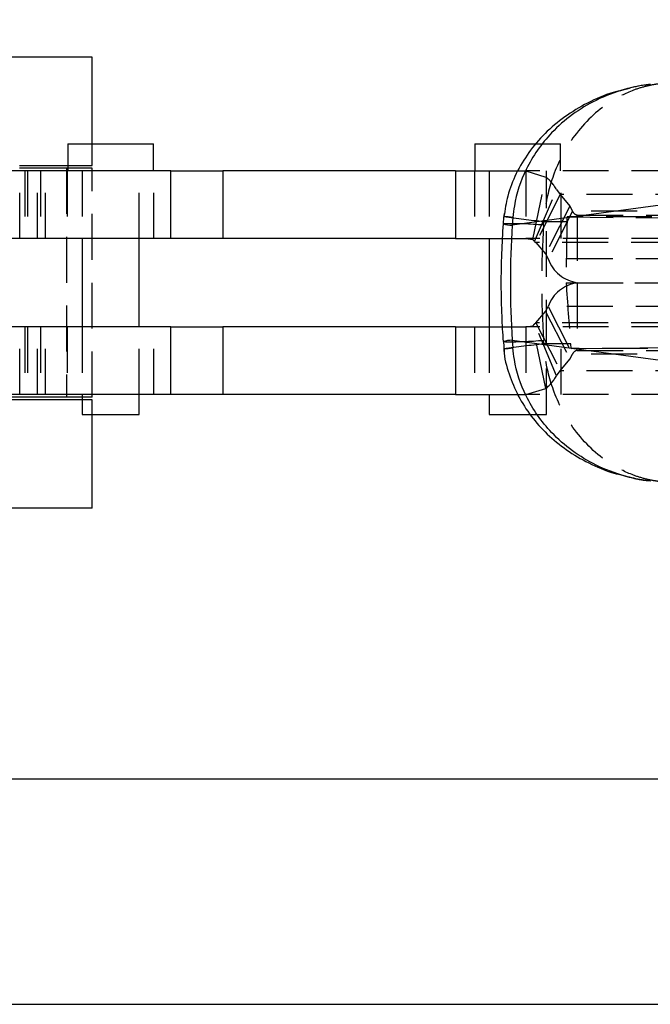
# Model space of a CAD drawing. Extents: x 144 to 818, y 5 to 576.
# Tile 16 of 49: x 332 to 367, y 20 to 75. Entities that reach past the tile are written whole.
import ezdxf

# ---------------------------------------------------------------- set-up
doc = ezdxf.new("R2010")
doc.units = 0
doc.header["$LTSCALE"] = 2
doc.linetypes.add('HIDDEN', pattern=[1.905, 1.27, -0.635])
doc.layers.get('0').update_dxf_attribs({"linetype": 'CONTINUOUS'})
doc.styles.add('SLDTEXTSTYLE0', font='TXT', dxfattribs={"width": 0.75})
doc.dimstyles.new('SLDDIMSTYLE1', dxfattribs={"dimtxt": 7, "dimasz": 6.604, "dimexe": 0, "dimexo": 0.0625, "dimgap": 1.75, "dimtad": 1, "dimdec": 3, "dimrnd": 1e-09, "dimzin": 12, "dimtxsty": 'SLDTEXTSTYLE0', "dimsah": 1, "dimcen": 0.09, "dimazin": 3, "dimtfac": 1, "dimtdec": 3, "dimtofl": 0, "dimtmove": 0, "dimatfit": 3, "dimtolj": 1, "dimtzin": 12})

# ---------------------------------------------------------------- blocks, each defined once
blk = doc.blocks.new('_D_6')
at = {"color": 179, "linetype": 'CONTINUOUS'}
for p, q in [((321.546, 100.212), (426.992, 100.212)), ((424.992, 20.212), (424.992, 100.212)), ((321.546, 20.212), (426.992, 20.212))]:
    blk.add_line(p, q, dxfattribs=at)
for points in [[(424.992, 100.212), (423.976, 93.608), (426.008, 93.608)], [(424.992, 20.212), (426.008, 26.816), (423.976, 26.816)]]:
    blk.add_solid(points, dxfattribs=at)
at = {"color": 179, "linetype": 'CONTINUOUS', "insert": (415.969, 52.538, -138.306), "char_height": 7, "attachment_point": 1, "rotation": 90, "style": 'SLDTEXTSTYLE0'}
blk.add_mtext('80', dxfattribs=at)
blk = doc.blocks.new('_D_7')
at = {"color": 179, "linetype": 'CONTINUOUS'}
for p, q in [((316.046, 87.712), (405.134, 87.712)), ((403.134, 87.712), (403.134, 32.712)), ((316.046, 32.712), (405.134, 32.712))]:
    blk.add_line(p, q, dxfattribs=at)
for points in [[(403.134, 87.712), (402.118, 81.108), (404.15, 81.108)], [(403.134, 32.712), (404.15, 39.316), (402.118, 39.316)]]:
    blk.add_solid(points, dxfattribs=at)
at = {"color": 179, "linetype": 'CONTINUOUS', "insert": (394.11, 52.538, -138.306), "char_height": 7, "attachment_point": 1, "rotation": 90, "style": 'SLDTEXTSTYLE0'}
blk.add_mtext('55', dxfattribs=at)

msp = doc.modelspace()

# ---------------------------------------------------------------- linework, layer by layer
at = {"color": 7, "linetype": 'CONTINUOUS'}
for p, q in [((335.8962, 72.712), (323.6139, 72.712)), ((335.8962, 67.912), (335.8962, 72.712)), ((334.543, 67.912), (334.543, 66.412)), ((334.543, 67.912), (339.293, 67.912)), ((339.293, 66.412), (339.293, 67.912)), ((357.092, 67.912), (357.092, 66.412)), ((357.092, 67.912), (360.4991, 67.912)), ((331.8674, 66.712), (334.543, 66.712)), ((340.2523, 66.412), (327.3441, 66.412)), ((334.543, 66.562), (331.8674, 66.562)), ((340.2523, 62.662), (340.2523, 66.412)), ((340.2523, 66.412), (343.1361, 66.412)), ((343.1361, 66.412), (343.1361, 62.662)), ((356.0108, 66.412), (343.1361, 66.412)), ((356.0108, 66.412), (356.0108, 62.662)), ((356.0108, 66.412), (359.4796, 66.412)), ((374.7762, 65.5198), (359.1662, 63.4011)), ((359.1942, 63.8285), (359.1662, 63.4011)), ((340.2523, 62.662), (327.3441, 62.662)), ((335.3305, 62.662), (335.3305, 57.762)), ((338.5055, 57.762), (338.5055, 62.662)), ((343.1361, 62.662), (340.2523, 62.662)), ((356.0108, 62.662), (343.1361, 62.662)), ((356.0108, 62.662), (358.6121, 62.662)), ((357.8795, 62.662), (357.8795, 57.762)), ((340.2523, 57.762), (327.3441, 57.762)), ((340.2523, 54.012), (340.2523, 57.762)), ((340.2523, 57.762), (343.1361, 57.762)), ((343.1361, 57.762), (343.1361, 54.012)), ((356.0108, 57.762), (343.1361, 57.762)), ((356.0108, 57.762), (356.0108, 54.012)), ((356.0108, 57.762), (358.6102, 57.762)), ((358.6797, 56.9478), (358.7121, 56.3852)), ((359.1662, 57.0229), (374.7762, 54.9042)), ((359.1662, 57.0229), (359.1942, 56.5956)), ((340.2523, 54.012), (327.3441, 54.012)), ((335.3305, 53.862), (331.0799, 53.862)), ((335.3305, 53.712), (331.0799, 53.712)), ((335.3305, 54.012), (335.3305, 52.912)), ((338.5055, 52.912), (338.5055, 54.012)), ((343.1361, 54.012), (340.2523, 54.012)), ((356.0108, 54.012), (343.1361, 54.012)), ((356.0108, 54.012), (359.4711, 54.012)), ((357.8795, 54.012), (357.8795, 52.912)), ((335.3305, 52.912), (338.5055, 52.912)), ((335.8962, 47.712), (335.8962, 52.912)), ((357.8795, 52.912), (360.1573, 52.912)), ((335.8962, 47.712), (323.6139, 47.712))]:
    msp.add_line(p, q, dxfattribs=at)
at = {"color": 7, "linetype": 'HIDDEN'}
for p, q in [((335.8962, 66.712), (335.8962, 67.912)), ((360.4991, 67.912), (361.842, 67.912)), ((361.842, 66.412), (361.842, 67.912)), ((334.543, 66.712), (335.8962, 66.712)), ((331.8924, 62.662), (331.8924, 66.412)), ((332.1715, 66.412), (332.1715, 62.662)), ((332.3027, 66.412), (332.3027, 62.662)), ((332.8708, 62.662), (332.8708, 66.412)), ((333.0314, 66.412), (333.0314, 62.662)), ((333.312, 62.662), (333.312, 66.412)), ((334.481, 66.562), (334.481, 53.862)), ((334.518, 66.412), (334.518, 62.662)), ((335.8962, 66.562), (334.543, 66.562)), ((335.3305, 66.412), (335.3305, 62.662)), ((335.8962, 53.862), (335.8962, 66.562)), ((338.5055, 62.662), (338.5055, 66.412)), ((339.318, 62.662), (339.318, 66.412)), ((357.067, 66.412), (357.067, 62.662)), ((357.8795, 66.412), (357.8795, 62.662)), ((359.4796, 66.412), (359.9217, 66.412)), ((359.9217, 66.412), (361.0305, 66.0705)), ((372.1219, 66.412), (359.9217, 66.412)), ((359.9217, 66.412), (359.9217, 62.662)), ((360.3016, 62.6059), (361.0305, 66.0705)), ((361.0545, 52.912), (361.0545, 66.412)), ((361.867, 62.662), (361.867, 66.412)), ((360.3981, 62.4911), (361.6181, 65.3707)), ((361.8241, 65.0979), (360.4773, 62.4463)), ((361.6181, 65.3707), (361.8241, 65.0979)), ((361.8241, 65.0979), (362.3601, 64.4554)), ((373.4421, 65.0979), (361.8241, 65.0979)), ((362.3601, 64.4554), (361.0134, 61.8037)), ((362.3601, 64.4554), (362.5012, 64.1778)), ((362.5012, 64.1778), (361.1544, 61.5261)), ((373.6997, 64.1778), (362.5012, 64.1778)), ((362.7657, 63.962), (362.7657, 60.212)), ((362.7657, 63.962), (393.1943, 63.962)), ((360.8946, 63.4011), (360.9124, 63.6039)), ((360.9124, 63.6039), (362.199, 63.6094)), ((362.199, 63.6094), (362.2079, 63.8554)), ((362.2079, 63.8554), (395.8409, 63.5685)), ((374.5171, 63.8554), (362.2079, 63.8554)), ((358.6121, 62.662), (359.9217, 62.662)), ((372.1219, 62.662), (359.9217, 62.662)), ((359.9217, 62.662), (360.3016, 62.6059)), ((360.3981, 62.4911), (360.4773, 62.4463)), ((360.4773, 62.4463), (361.0134, 61.8037)), ((372.0953, 62.4463), (360.4773, 62.4463)), ((361.0134, 61.8037), (361.1544, 61.5261)), ((372.3529, 61.5261), (361.1544, 61.5261)), ((362.1504, 60.2114), (395.8409, 60.2014)), ((362.7657, 60.212), (393.1943, 60.212)), ((362.7657, 60.212), (362.7657, 56.462)), ((360.4773, 57.9778), (361.0134, 58.6203)), ((361.0134, 58.6203), (361.1544, 58.8979)), ((361.0134, 58.6203), (362.3601, 55.9686)), ((372.3529, 58.8979), (361.1544, 58.8979)), ((361.1544, 58.8979), (362.5012, 56.2463)), ((360.3981, 57.933), (360.4773, 57.9778)), ((361.6181, 55.0533), (360.3981, 57.933)), ((360.4773, 57.9778), (361.8241, 55.3261)), ((372.0953, 57.9778), (360.4773, 57.9778)), ((331.8924, 54.012), (331.8924, 57.762)), ((332.1715, 57.762), (332.1715, 54.012)), ((332.3027, 57.762), (332.3027, 54.012)), ((332.8708, 54.012), (332.8708, 57.762)), ((333.0314, 57.762), (333.0314, 54.012)), ((333.312, 54.012), (333.312, 57.762)), ((334.518, 57.762), (334.518, 54.012)), ((335.3305, 57.762), (335.3305, 54.012)), ((338.5055, 54.012), (338.5055, 57.762)), ((339.318, 54.012), (339.318, 57.762)), ((357.067, 57.762), (357.067, 54.012)), ((357.8795, 57.762), (357.8795, 54.012)), ((358.6102, 57.762), (359.9217, 57.762)), ((359.9217, 57.762), (360.3016, 57.8181)), ((372.1219, 57.762), (359.9217, 57.762)), ((359.9217, 57.762), (359.9217, 54.012)), ((361.0305, 54.3535), (360.3016, 57.8181)), ((361.867, 54.012), (361.867, 57.762)), ((360.9124, 56.8201), (360.8946, 57.0229)), ((362.4037, 56.8138), (360.9124, 56.8201)), ((362.4273, 56.5686), (362.4037, 56.8138)), ((362.4273, 56.5686), (396.3175, 56.8578)), ((362.3601, 55.9686), (362.5012, 56.2463)), ((374.2977, 56.5686), (362.4273, 56.5686)), ((373.6997, 56.2463), (362.5012, 56.2463)), ((362.7657, 56.462), (393.1943, 56.462)), ((361.8241, 55.3261), (362.3601, 55.9686)), ((361.6181, 55.0533), (361.8241, 55.3261)), ((373.4421, 55.3261), (361.8241, 55.3261)), ((359.9217, 54.012), (361.0305, 54.3535)), ((335.8962, 53.862), (335.3305, 53.862)), ((335.8962, 53.712), (335.3305, 53.712)), ((335.8962, 52.912), (335.8962, 53.712)), ((359.4711, 54.012), (359.9217, 54.012)), ((372.1219, 54.012), (359.9217, 54.012)), ((360.1573, 52.912), (361.0545, 52.912))]:
    msp.add_line(p, q, dxfattribs=at)
for centre, radius, start, end in [((359.2676, 63.9935), 2.7243, 30.36615, 49.6755), ((371.7454, 160.2498), 97.2511, 262.286213, 263.604473), ((362.8122, 64.2891), 0.3304, 199.69327, 261.90736), ((359.0995, 43.9133), 19.5703, 84.73722, 91.30253), ((360.0123, 62.265), 0.4472, 30.36335, 49.67671), ((363.0489, 62.2042), 2.0122, 199.69356, 261.90776), ((363.0489, 58.2198), 2.0122, 98.09224, 160.30644), ((360.0123, 58.159), 0.4472, 310.32329, 329.63665), ((359.0987, 76.5264), 19.586, 268.70078, 275.26082), ((371.7438, -39.8124), 97.2376, 96.395459, 97.713902), ((362.8122, 56.1349), 0.3304, 98.09264, 160.30673), ((359.2676, 56.4305), 2.7243, 310.3245, 329.63385)]:
    msp.add_arc(centre, radius, start, end, dxfattribs=at)
at = {"color": 8, "linetype": 'CONTINUOUS'}
for centre, radius, start, end in [((358.0491, 54.9114), 8.9903, 82.68191, 85.89992), ((359.1967, 65.3306), 1.9298, 253.68772, 269.09388), ((359.1962, 55.097), 1.9261, 90.89424, 106.32991), ((358.0487, 65.5158), 8.9935, 274.10076, 277.31762)]:
    msp.add_arc(centre, radius, start, end, dxfattribs=at)
at = {"color": 7, "linetype": 'CONTINUOUS'}
msp.add_ellipse((437.7689, 60.212), major_axis=(78.7107, 0), ratio=0.7737193, start_param=3.0892029, end_param=3.1939824, dxfattribs=at)
at = {"color": 7, "linetype": 'HIDDEN'}
for centre, major_axis, ratio, start_param, end_param in [((437.7689, 60.212), (76.9799, 0), 0.7911154, 3.0892029, 3.1939824), ((393.3097, 60.212), (0, 60.9), 0.511646, 1.5149814, 1.5708063), ((393.3091, 60.212), (-4.9565, 60.8477), 0.5091385, 1.5293565, 1.585176)]:
    msp.add_ellipse(centre, major_axis=major_axis, ratio=ratio, start_param=start_param, end_param=end_param, dxfattribs=at)
at = {"color": 8, "linetype": 'CONTINUOUS'}
for points, knots in [([(366.821, 71.2065), (366.6651, 71.1864), (366.1989, 71.1262), (365.1711, 70.8936), (363.3733, 70.2182), (361.3678, 68.763), (359.8902, 66.6447), (359.3261, 64.9615), (359.2192, 64.0432), (359.1942, 63.8285)], [0, 0, 0, 0, 0.0412005, 0.1232331, 0.2757713, 0.5426946, 0.7583059, 0.9435004, 1, 1, 1, 1]), ([(366.8141, 49.2185), (366.6605, 49.2383), (366.1966, 49.2982), (365.1711, 49.5305), (363.3733, 50.2057), (361.3678, 51.661), (359.8902, 53.7793), (359.3261, 55.4625), (359.2192, 56.3809), (359.1942, 56.5956)], [0, 0, 0, 0, 0.0406177, 0.1227001, 0.2753311, 0.5424166, 0.758159, 0.9434661, 1, 1, 1, 1])]:
    msp.add_open_spline(points, degree=3, knots=knots, dxfattribs=at)
at = {"color": 7, "linetype": 'HIDDEN'}
for points, knots in [([(367.675, 71.27), (367.6701, 71.2697), (367.6644, 71.2693), (367.655, 71.2686), (367.6441, 71.2679), (367.6234, 71.2664), (367.5885, 71.2638), (367.5297, 71.2589), (367.4311, 71.2495), (367.2654, 71.2305), (366.9858, 71.1889), (366.5094, 71.0905), (365.667, 70.8309), (364.2284, 70.1053), (362.6273, 68.5988), (361.4541, 66.4403), (361.0114, 64.7413), (360.9312, 63.8194), (360.9124, 63.6039)], [0, 0, 0, 0, 0.0014924, 0.0017444, 0.0028525, 0.0047872, 0.0080362, 0.0134897, 0.0226482, 0.038041, 0.0639776, 0.1079964, 0.1843182, 0.3262125, 0.5745459, 0.7751413, 0.9474364, 1, 1, 1, 1]), ([(366.8058, 71.1926), (366.6847, 71.1826), (366.1684, 71.1399), (365.6685, 70.9932), (365.2858, 70.881)], [0, 0, 0, 0, 0.2345767, 1, 1, 1, 1]), ([(367.675, 49.154), (367.6701, 49.1543), (367.6644, 49.1547), (367.655, 49.1554), (367.6441, 49.1561), (367.6234, 49.1576), (367.5885, 49.1603), (367.5297, 49.1651), (367.4311, 49.1745), (367.2654, 49.1935), (366.9858, 49.2351), (366.5094, 49.3335), (365.667, 49.5931), (364.2284, 50.3187), (362.6273, 51.8252), (361.4541, 53.9837), (361.0114, 55.6827), (360.9312, 56.6046), (360.9124, 56.8201)], [0, 0, 0, 0, 0.0014924, 0.0017444, 0.0028525, 0.0047872, 0.0080362, 0.0134897, 0.0226482, 0.038041, 0.0639776, 0.1079964, 0.1843182, 0.3262125, 0.5745459, 0.7751413, 0.9474364, 1, 1, 1, 1]), ([(365.3217, 49.5294), (365.651, 49.4335), (366.1379, 49.2916), (366.6412, 49.2499), (366.8041, 49.2364)], [0, 0, 0, 0, 0.6762662, 1, 1, 1, 1])]:
    msp.add_open_spline(points, degree=3, knots=knots, dxfattribs=at)
at = {"color": 7, "linetype": 'CONTINUOUS'}
for points, knots in [([(365.2858, 70.881), (365.1092, 70.8422), (364.4329, 70.6939), (363.3406, 70.2025), (362.0619, 69.4462), (360.9622, 68.5146), (360.053, 67.4533), (359.3596, 66.2806), (358.8855, 65.0819), (358.7625, 64.2623), (358.7054, 63.8823)], [0, 0, 0, 0, 0.0534901, 0.2047143, 0.3503437, 0.4904115, 0.6259873, 0.7581723, 0.8879011, 1, 1, 1, 1]), ([(358.7121, 64.0388), (358.69, 63.892), (358.6618, 63.7047), (358.6628, 63.5158), (358.6631, 63.4749)], [0, 0, 0, 0, 0.7834555, 1, 1, 1, 1]), ([(358.6547, 63.4786), (358.6228, 62.9346), (358.5227, 61.2288), (358.5286, 59.046), (358.6265, 57.4149), (358.6547, 56.9454)], [0, 0, 0, 0, 0.2500808, 0.7841706, 1, 1, 1, 1]), ([(358.6978, 56.5503), (358.6984, 56.5266), (358.7103, 56.0497), (358.9688, 55.1561), (359.4658, 53.9176), (360.1886, 52.795), (361.0917, 51.7868), (362.1662, 50.9085), (363.4096, 50.1881), (364.4782, 49.7191), (365.1426, 49.5697), (365.3217, 49.5294)], [0, 0, 0, 0, 0.0068963, 0.1388511, 0.266006, 0.3957535, 0.525266, 0.6598938, 0.7995866, 0.9459611, 1, 1, 1, 1])]:
    msp.add_open_spline(points, degree=3, knots=knots, dxfattribs=at)

# ---------------------------------------------------------------- dimensions: what is measured, and where the dimension line sits
at = {"color": 179, "linetype": 'CONTINUOUS'}
for base, p1, p2, picture, middle in [((424.9924, 100.212), (319.5462, 20.212), (319.5462, 100.212), '_D_6', (424.9924, 60.5536)), ((403.1338, 32.712), (314.0462, 87.712), (314.0462, 32.712), '_D_7', (403.1338, 60.5536))]:
    dim = msp.add_linear_dim(base=base, p1=p1, p2=p2, angle=90, dimstyle='SLDDIMSTYLE1', dxfattribs=at)
    dim.commit()
    dim.dimension.update_dxf_attribs({"geometry": picture, "text_midpoint": middle, "dimtype": 160})

doc.saveas('drawing.dxf')
